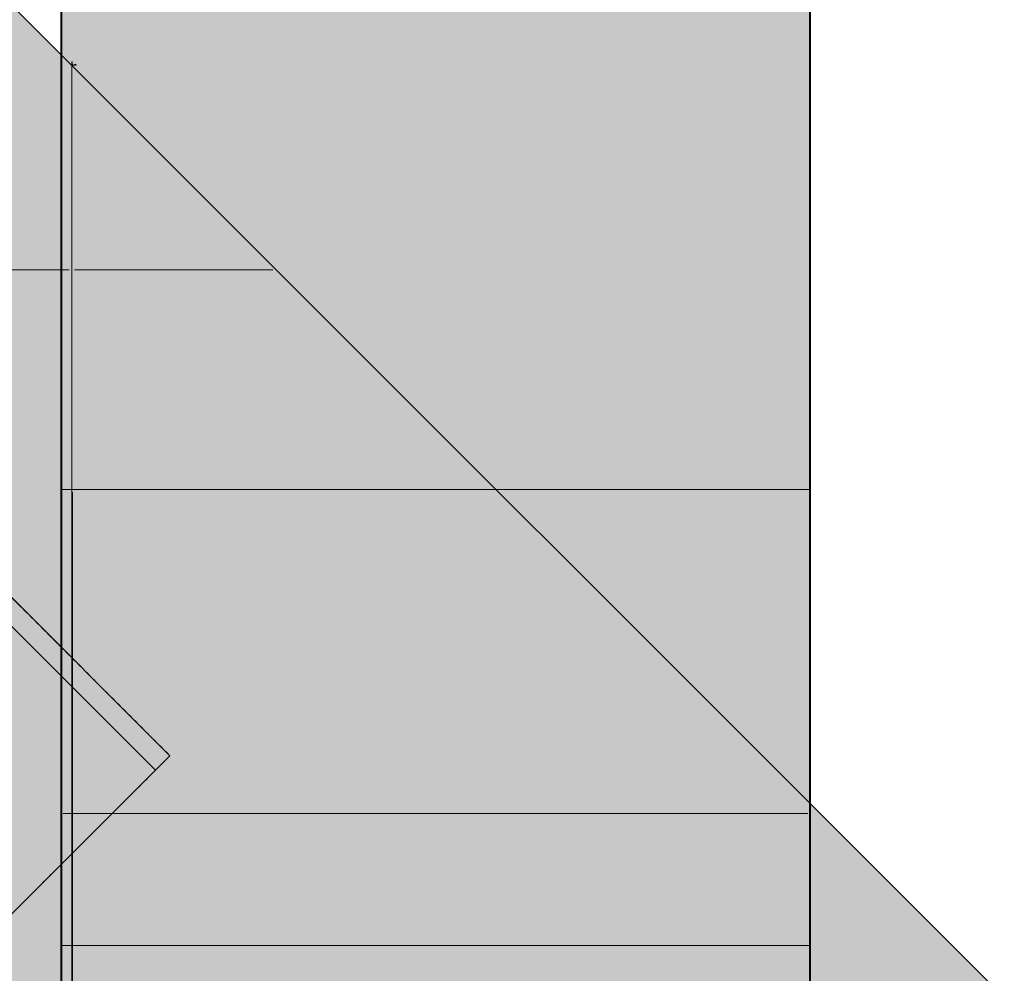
# Model space of a CAD drawing. Header units: millimetres. Extents: x -34902 to 4183, y -5139 to 9807.
# Tile 162 of 250: x -6529 to -6153, y 6489 to 6853. Entities that reach past the tile are written whole.
import ezdxf

# ---------------------------------------------------------------- set-up
doc = ezdxf.new("R2010")
doc.units = ezdxf.units.MM
doc.linetypes.add('DASHED', pattern=[1.524, 1.27, -0.254])
for name, color, linetype in [('FILL-C_9EB2DB', 7, 'Continuous'), ('FILL-EPS', 7, 'Continuous'), ('LINE-C_2E8C94', 7, 'Continuous'), ('LINE-C_337880', 7, 'Continuous'), ('LINE-STEEL', 7, 'Continuous'), ('LINE-STEEL-DASH', 7, 'DASHED')]:
    doc.layers.add(name, color=color, linetype=linetype)

msp = doc.modelspace()

# ---------------------------------------------------------------- hatches: boundary and pattern name
at = {"layer": 'FILL-C_9EB2DB', "true_color": 0x9eb2db}
h = msp.add_hatch(color=9, dxfattribs=at)
h.dxf.hatch_style = 1
h.paths.add_polyline_path([(-12840.68, 6216.48), (-12840.68, 6216.48), (-9478, 9579.17), (-6471.32, 6572.48), (-6476.83, 6566.97), (-9478, 9568.14), (-12835.17, 6210.97)])
h = msp.add_hatch(color=9, dxfattribs=at)
h.dxf.hatch_style = 1
h.paths.add_polyline_path([(-12840.68, 6216.48), (-12840.68, 6216.48), (-9478, 9579.17), (-6471.32, 6572.48), (-6476.83, 6566.97), (-9478, 9568.14), (-12835.17, 6210.97)])
h = msp.add_hatch(color=9, dxfattribs=at)
h.dxf.hatch_style = 1
h.paths.add_polyline_path([(-12835.17, 6210.97), (-9478, 9568.14), (-6476.83, 6566.97), (-6609.48, 6434.32), (-9478, 9302.83), (-12702.52, 6078.32)])
h = msp.add_hatch(color=9, dxfattribs=at)
h.dxf.hatch_style = 1
h.paths.add_polyline_path([(-12835.17, 6210.97), (-9478, 9568.14), (-6476.83, 6566.97), (-6609.48, 6434.32), (-9478, 9302.83), (-12702.52, 6078.32)])
at = {"layer": 'FILL-EPS', "true_color": 0xccffff}
h = msp.add_hatch(color=7, dxfattribs=at)
h.dxf.hatch_style = 1
h.paths.add_polyline_path([(-12447.26, 6836.04), (-9478, 9805.3), (-6508.76, 6836.06), (-6508.76, 3557.6), (-7260.97, 3557.6), (-7260.97, 6275), (-8295, 6275), (-8295, 6350), (-8305.13, 6511.07), (-8335.33, 6669.38), (-8385.09, 6822.23), (-8453.56, 6967), (-8539.57, 7101.21), (-8641.64, 7222.57), (-8758.03, 7329), (-8886.75, 7418.68), (-9025.59, 7490.07), (-9172.19, 7541.95), (-9324.02, 7573.44), (-9478.5, 7584), (-9632.98, 7573.44), (-9784.81, 7541.95), (-9931.41, 7490.07), (-10070.25, 7418.68), (-10198.97, 7329), (-10315.36, 7222.57), (-10417.43, 7101.21), (-10503.44, 6967), (-10571.91, 6822.23), (-10621.67, 6669.38), (-10651.87, 6511.07), (-10662, 6350), (-10662, 6275), (-11696, 6275), (-11696, 3557.6), (-12447.26, 3557.6)])
h = msp.add_hatch(color=7, dxfattribs=at)
h.dxf.hatch_style = 1
h.paths.add_polyline_path([(-12447.26, 6836.04), (-9478, 9805.3), (-6508.76, 6836.06), (-6508.76, 3557.6), (-7260.97, 3557.6), (-7260.97, 6275), (-8295, 6275), (-8295, 6350), (-8305.13, 6511.07), (-8335.33, 6669.38), (-8385.09, 6822.23), (-8453.56, 6967), (-8539.57, 7101.21), (-8641.64, 7222.57), (-8758.03, 7329), (-8886.75, 7418.68), (-9025.59, 7490.07), (-9172.19, 7541.95), (-9324.02, 7573.44), (-9478.5, 7584), (-9632.98, 7573.44), (-9784.81, 7541.95), (-9931.41, 7490.07), (-10070.25, 7418.68), (-10198.97, 7329), (-10315.36, 7222.57), (-10417.43, 7101.21), (-10503.44, 6967), (-10571.91, 6822.23), (-10621.67, 6669.38), (-10651.87, 6511.07), (-10662, 6350), (-10662, 6275), (-11696, 6275), (-11696, 3557.6), (-12447.26, 3557.6)])
h = msp.add_hatch(color=7, dxfattribs=at)
h.dxf.hatch_style = 1
h.paths.add_polyline_path([(-6513.01, 9227), (-6227.26, 9227), (-6227.26, 3350), (-6513.01, 3350)])
at = {"layer": 'FILL-EPS', "true_color": 0xc0f0f0}
h = msp.add_hatch(color=254, dxfattribs=at)
h.dxf.hatch_style = 1
h.paths.add_polyline_path([(-6512.74, 9227), (-6226.99, 9227), (-6226.86, 6674.09), (-6512.61, 6674.08)])
at = {"layer": 'FILL-EPS', "true_color": 0xccffff}
h = msp.add_hatch(color=7, dxfattribs=at)
h.dxf.hatch_style = 1
h.paths.add_polyline_path([(-6512.94, 6500), (-6512.94, 8900.5), (-6227.19, 8900.5), (-6227.19, 6500)])
h = msp.add_hatch(color=7, dxfattribs=at)
h.dxf.hatch_style = 1
h.paths.add_polyline_path([(-6512.9, 8900.5), (-6227.15, 8900.5), (-6227.15, 6500), (-6512.9, 6500)])
h = msp.add_hatch(color=7, dxfattribs=at)
h.dxf.hatch_style = 1
h.paths.add_polyline_path([(-6508.76, 6836.06), (-6508.76, 6836.06), (-6508.76, 6837.4), (-6508.68, 6837.4), (-6508.51, 6835.81), (-6152.91, 6480.21), (-6152.91, 3557.6), (-6508.51, 3557.6), (-6508.76, 3557.6), (-6508.76, 6836.06)])
h = msp.add_hatch(color=7, dxfattribs=at)
h.dxf.hatch_style = 1
h.paths.add_polyline_path([(-6508.76, 6836.06), (-6507.23, 6836.54), (-6507.21, 6836.46), (-6507.17, 6836.28), (-6507.16, 6836.08), (-6507.16, 6836.07)])
h = msp.add_hatch(color=7, dxfattribs=at)
h.dxf.hatch_style = 1
h.paths.add_polyline_path([(-6508.76, 6836.06), (-6507.18, 6836.35), (-6507.18, 6836.34), (-6507.17, 6836.21), (-6507.16, 6836.08), (-6507.16, 6836.07)])
h = msp.add_hatch(color=7, dxfattribs=at)
h.dxf.hatch_style = 1
h.paths.add_polyline_path([(-6508.76, 3557.6), (-6508.76, 6836.06), (-6152.91, 6480.21), (-6152.91, 3557.6)])
h = msp.add_hatch(color=7, dxfattribs=at)
h.dxf.hatch_style = 1
h.paths.add_polyline_path([(-6512.61, 3350), (-6512.61, 6674.08), (-6226.86, 6674.09), (-6226.86, 3350)])

# ---------------------------------------------------------------- linework, layer by layer
at = {"layer": 'LINE-C_2E8C94', "lineweight": 5}
msp.add_lwpolyline([(-9478, 9805.3), (-6508.76, 6836.06), (-6508.76, 3557.6), (-7260.97, 3557.6)], dxfattribs=at)
msp.add_lwpolyline([(-9478, 9805.3), (-6508.76, 6836.06), (-6508.76, 3557.6), (-7260.97, 3557.6)], dxfattribs=at)
for points in [[(-6513.01, 9227), (-6513.01, 9227), (-6513.01, 9227), (-6513.01, 9227), (-6227.26, 9227), (-6227.26, 3350), (-6227.26, 3350), (-6227.26, 3350), (-6227.26, 3350), (-6513.01, 3350)], [(-6512.74, 9227), (-6512.74, 9227), (-6512.74, 9227), (-6512.74, 9227), (-6226.99, 9227), (-6226.86, 6674.09), (-6226.86, 6674.09), (-6226.86, 6674.09), (-6226.86, 6674.09), (-6512.61, 6674.08)], [(-6512.94, 6500), (-6512.94, 8900.5), (-6227.19, 8900.5), (-6227.19, 8900.5), (-6227.19, 6500)], [(-6512.9, 8900.5), (-6227.15, 8900.5), (-6227.15, 6500), (-6512.9, 6500), (-6512.9, 8900.5)], [(-6508.76, 6836.06), (-6508.76, 6836.06), (-6508.76, 6837.4), (-6508.68, 6837.4), (-6508.51, 6835.81), (-6152.91, 6480.21), (-6152.91, 3557.6), (-6152.91, 3557.6), (-6508.51, 3557.6), (-6508.76, 3557.6), (-6508.76, 6836.06)], [(-6508.76, 6836.06), (-6507.23, 6836.54), (-6507.21, 6836.46), (-6507.17, 6836.28), (-6507.16, 6836.08), (-6507.16, 6836.07)], [(-6508.76, 6836.06), (-6507.18, 6836.35), (-6507.18, 6836.34), (-6507.17, 6836.21), (-6507.16, 6836.08), (-6507.16, 6836.07)], [(-6508.76, 3557.6), (-6508.76, 3557.6), (-6508.76, 3557.6), (-6508.76, 6836.06), (-6152.91, 6480.21), (-6152.91, 6480.21), (-6152.91, 3557.6), (-6508.76, 3557.6)], [(-6512.61, 3350), (-6512.61, 3350), (-6512.61, 3350), (-6512.61, 6674.08), (-6226.86, 6674.09), (-6226.86, 6674.09), (-6226.86, 6674.09), (-6226.86, 3350), (-6512.61, 3350)]]:
    msp.add_lwpolyline(points, close=True, dxfattribs=at)
at = {"layer": 'LINE-C_337880', "lineweight": 5}
for p, q in [((-6838.71, 6758), (-6509.76, 6758)), ((-6838.71, 6758), (-6509.76, 6758)), ((-6507.76, 6758), (-6432.11, 6758)), ((-6507.76, 6758), (-6432.11, 6758)), ((-6508.51, 6550.4), (-6508.51, 6673.08)), ((-6512.01, 6550.4), (-6228.26, 6550.4)), ((-6511.94, 6550.4), (-6228.19, 6550.4)), ((-6511.9, 6550.4), (-6228.15, 6550.4)), ((-6508.51, 6300.8), (-6508.51, 6550.4)), ((-6508.51, 6550.4), (-6227.86, 6550.4))]:
    msp.add_line(p, q, dxfattribs=at)
at = {"layer": 'LINE-STEEL', "lineweight": 5}
for points in [[(-12840.68, 6216.48), (-12840.68, 6216.48), (-9478, 9579.17), (-6471.32, 6572.48), (-6476.83, 6566.97), (-9478, 9568.14), (-12835.17, 6210.97)], [(-12840.68, 6216.48), (-12840.68, 6216.48), (-9478, 9579.17), (-6471.32, 6572.48), (-6476.83, 6566.97), (-9478, 9568.14), (-12835.17, 6210.97)], [(-12835.17, 6210.97), (-12835.17, 6210.97), (-9478, 9568.14), (-6476.83, 6566.97), (-6609.48, 6434.32), (-9478, 9302.83), (-12702.52, 6078.32)], [(-12835.17, 6210.97), (-12835.17, 6210.97), (-9478, 9568.14), (-6476.83, 6566.97), (-6609.48, 6434.32), (-9478, 9302.83), (-12702.52, 6078.32)]]:
    msp.add_lwpolyline(points, close=True, dxfattribs=at)
at = {"layer": 'LINE-STEEL-DASH', "lineweight": 5}
msp.add_lwpolyline([(-8981.63, 9082.8), (-6471.32, 6572.48), (-6476.83, 6566.97), (-6564.8, 6479)], dxfattribs=at)

doc.saveas('drawing.dxf')
